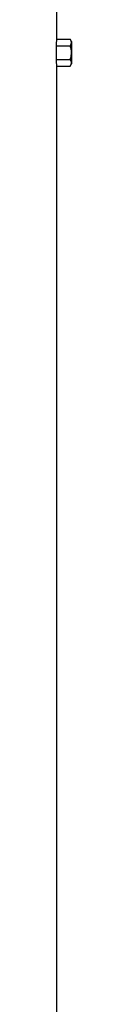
# Model space of a CAD drawing. Header units: millimetres. Extents: x 6509 to 14247, y 2145 to 17923.
# Tile 6 of 9: x 11516 to 11577, y 10034 to 14021. Entities that reach past the tile are written whole.
import ezdxf

# ---------------------------------------------------------------- set-up
doc = ezdxf.new("R2010")
doc.units = ezdxf.units.MM
doc.header["$LTSCALE"] = 5

msp = doc.modelspace()

# ---------------------------------------------------------------- linework, layer by layer
at = {"color": 7, "linetype": 'Continuous', "lineweight": 25}
for p, q in [((11517.1, 13942.5), (11517.1, 14387.6)), ((11517.1, 13942.5), (11571.4, 13942.5)), ((11577.1, 13932.6), (11571.4, 13942.5)), ((11577.1, 13932.6), (11577.1, 13887.6)), ((11516.4, 13860.2), (11516.4, 13915.1)), ((11516.4, 13915.1), (11571.4, 13915.1)), ((11577.1, 13887.6), (11577.1, 13842.6)), ((11516.4, 13860.2), (11571.4, 13860.2)), ((11571.4, 13832.8), (11577.1, 13842.6)), ((11517.1, 6812.6), (11517.1, 13832.8)), ((11517.1, 13832.8), (11571.4, 13832.8))]:
    msp.add_line(p, q, dxfattribs=at)
for centre, start_param, end_param in [((9797.1, 13942.5), 6.255566, 6.283185), ((9797.1, 13832.8), 0, 0.02762)]:
    msp.add_ellipse(centre, major_axis=(1720, 0), ratio=0.57735, start_param=start_param, end_param=end_param, dxfattribs=at)
for points, knots in [([(11571.4, 13942.5), (11572.7, 13940.2), (11573.7, 13938), (11575.2, 13933.4), (11575.6, 13931.1), (11575.6, 13927.6), (11575.5, 13926.5), (11575.1, 13924.1), (11574.8, 13923), (11573.7, 13919.6), (11572.7, 13917.3), (11571.4, 13915.1)], [0, 0, 0, 0, 0.25, 0.25, 0.5, 0.5, 0.625, 0.625, 0.75, 0.75, 1, 1, 1, 1]), ([(11571.4, 13915.1), (11572.7, 13910.6), (11573.7, 13906), (11575.2, 13896.9), (11575.6, 13892.3), (11575.6, 13883), (11575.2, 13878.3), (11573.7, 13869.1), (11572.7, 13864.6), (11571.4, 13860.2)], [0, 0, 0, 0, 0.25, 0.25, 0.5, 0.5, 0.75, 0.75, 1, 1, 1, 1]), ([(11571.4, 13860.2), (11572.7, 13858), (11573.7, 13855.7), (11575.2, 13851.2), (11575.6, 13848.9), (11575.6, 13845.4), (11575.5, 13844.2), (11575.1, 13841.9), (11574.8, 13840.7), (11573.7, 13837.3), (11572.7, 13835), (11571.4, 13832.8)], [0, 0, 0, 0, 0.25, 0.25, 0.5, 0.5, 0.625, 0.625, 0.75, 0.75, 1, 1, 1, 1])]:
    msp.add_open_spline(points, degree=3, knots=knots, dxfattribs=at)

doc.saveas('drawing.dxf')
